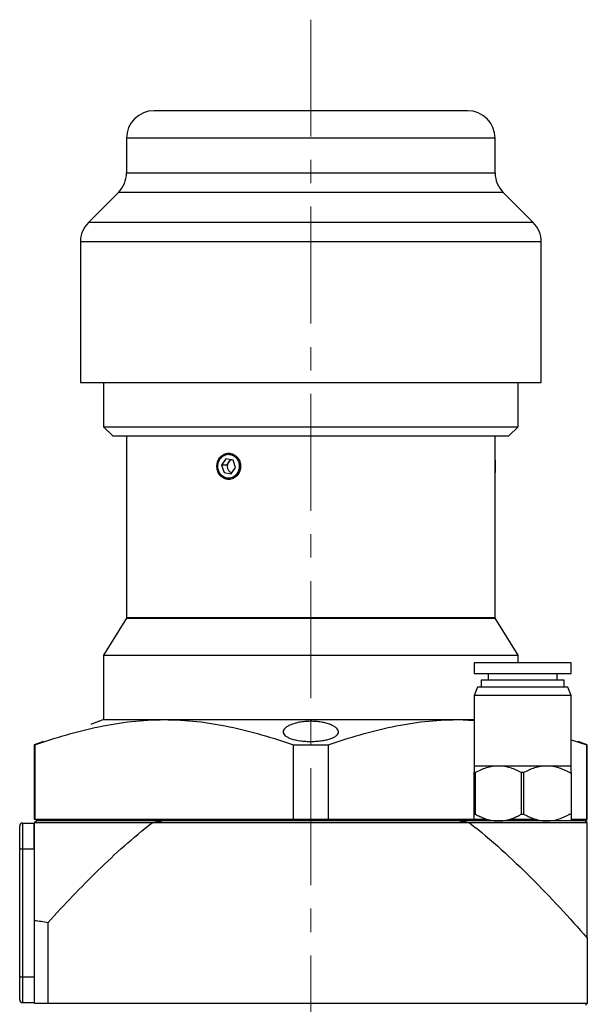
# Model space of a CAD drawing. Header units: inches. Extents: x 2.7 to 30.9, y 2.6 to 27.9.
# Tile 20 of 20: x 28.1 to 30.5, y 18.6 to 22.8. Entities that reach past the tile are written whole.
import ezdxf

# ---------------------------------------------------------------- set-up
doc = ezdxf.new("R2010")
doc.units = ezdxf.units.IN
doc.header["$MEASUREMENT"] = 0
doc.linetypes.add('CENTERX2', pattern=[0.8, 0.5, -0.1, 0.1, -0.1])

msp = doc.modelspace()

# ---------------------------------------------------------------- linework, layer by layer
at = {"color": 7, "linetype": 'CENTERX2', "lineweight": 18}
msp.add_line((29.3221, 8.7014), (29.3221, 22.8002), dxfattribs=at)
at = {"color": 7, "linetype": 'Continuous', "lineweight": 25}
for p, q in [((28.5347, 22.2933), (28.5347, 22.1453)), ((30.1095, 22.1453), (30.1095, 22.2933)), ((28.5001, 22.0618), (28.3725, 21.9342)), ((30.2718, 21.9342), (30.1441, 22.0618)), ((28.3379, 21.8506), (28.3379, 21.25)), ((30.3064, 21.25), (30.3064, 21.8506)), ((28.3379, 21.25), (30.3064, 21.25)), ((28.4363, 21.25), (28.4363, 21.061)), ((30.2079, 21.061), (30.2079, 21.25)), ((28.4363, 21.061), (28.4757, 21.0216)), ((28.4363, 21.061), (30.2079, 21.061)), ((30.1686, 21.0216), (30.2079, 21.061)), ((28.4757, 21.0216), (30.1686, 21.0216)), ((28.5347, 21.0216), (28.5347, 20.246)), ((30.1095, 20.9213), (30.1095, 21.0216)), ((28.9278, 20.9184), (28.9303, 20.9144)), ((28.9596, 20.9234), (28.9406, 20.8967)), ((28.9898, 20.9183), (28.9596, 20.9234)), ((28.9785, 20.9202), (28.9617, 20.8967)), ((29.0009, 20.8866), (28.9898, 20.9183)), ((28.9217, 20.8953), (28.9257, 20.8953)), ((28.9406, 20.8967), (28.9518, 20.865)), ((28.9617, 20.8967), (28.9406, 20.8967)), ((28.9409, 20.8967), (28.9418, 20.8953)), ((28.9412, 20.8953), (28.9418, 20.8953)), ((28.9418, 20.8953), (28.9415, 20.8943)), ((28.9819, 20.86), (29.0009, 20.8866)), ((29.0128, 20.8737), (29.022, 20.8866)), ((29.016, 20.8866), (29.022, 20.8866)), ((29.022, 20.8866), (29.0164, 20.9025)), ((28.9518, 20.865), (28.9819, 20.86)), ((30.1095, 20.246), (30.1095, 20.8621)), ((28.5347, 20.2421), (28.4363, 20.0846)), ((28.5347, 20.246), (28.5387, 20.2421)), ((28.5347, 20.246), (30.1095, 20.246)), ((28.5347, 20.2421), (30.1095, 20.2421)), ((30.1056, 20.2421), (30.1095, 20.246)), ((30.2079, 20.0846), (30.1095, 20.2421)), ((28.4363, 20.0846), (28.4363, 19.809)), ((28.4363, 20.0846), (30.2079, 20.0846)), ((30.2079, 20.0511), (30.2079, 20.0846)), ((30.0202, 20.0511), (30.0202, 20.0068)), ((30.4336, 20.0511), (30.0202, 20.0511)), ((30.4336, 20.0068), (30.4336, 20.0511)), ((30.0202, 20.0068), (30.4336, 20.0068)), ((30.0793, 20.0068), (30.0793, 19.9773)), ((30.3745, 19.9773), (30.3745, 20.0068)), ((30.0342, 19.9478), (30.0202, 19.9125)), ((30.4196, 19.9478), (30.0342, 19.9478)), ((30.0497, 19.9773), (30.0497, 19.9478)), ((30.4041, 19.9773), (30.0497, 19.9773)), ((30.4041, 19.9478), (30.4041, 19.9773)), ((30.4336, 19.9125), (30.4196, 19.9478)), ((30.0202, 19.9125), (30.0202, 19.6122)), ((30.4336, 19.9125), (30.0202, 19.9125)), ((30.4336, 19.6122), (30.4336, 19.9125)), ((28.4363, 19.809), (28.4162, 19.8017)), ((28.4363, 19.809), (28.6957, 19.809)), ((28.6957, 19.809), (29.9485, 19.809)), ((29.9485, 19.809), (30.0202, 19.805)), ((29.9485, 19.809), (30.0202, 19.809)), ((28.1804, 19.7159), (28.141, 19.7015)), ((28.141, 19.7015), (28.141, 19.3838)), ((28.141, 19.7015), (28.1433, 19.7015)), ((28.1433, 19.7015), (28.1433, 19.3838)), ((29.2482, 19.3838), (29.2482, 19.7015)), ((29.2482, 19.7015), (29.3961, 19.7015)), ((29.3961, 19.7015), (29.3961, 19.3838)), ((30.4336, 19.7227), (30.5009, 19.7015)), ((30.5032, 19.7015), (30.4639, 19.7159)), ((30.5009, 19.3838), (30.5009, 19.7015)), ((30.5009, 19.7015), (30.5032, 19.7015)), ((30.5032, 19.3838), (30.5032, 19.7015)), ((30.0202, 19.6122), (30.1236, 19.6122)), ((30.1236, 19.6122), (30.3302, 19.6122)), ((30.3302, 19.6122), (30.4336, 19.6122)), ((30.0245, 19.5826), (30.0202, 19.5826)), ((30.0202, 19.4055), (30.0202, 19.5826)), ((30.0245, 19.5826), (30.0245, 19.4055)), ((30.2312, 19.5826), (30.2226, 19.5826)), ((30.2226, 19.4055), (30.2226, 19.5826)), ((30.2312, 19.5826), (30.2312, 19.4055)), ((30.4336, 19.5826), (30.4336, 19.4055)), ((30.0202, 19.4055), (30.0245, 19.4055)), ((30.2226, 19.4055), (30.2312, 19.4055)), ((30.4293, 19.4055), (30.4241, 19.4032)), ((28.091, 19.3669), (28.091, 19.2576)), ((28.091, 19.3669), (28.141, 19.3669)), ((28.141, 19.3838), (28.1433, 19.3838)), ((28.141, 19.2576), (28.141, 19.3669)), ((28.1421, 19.3691), (28.6431, 19.3691)), ((28.1433, 19.3838), (29.2482, 19.3838)), ((28.6869, 19.3759), (28.1489, 19.3759)), ((28.6439, 19.3681), (28.6431, 19.3691)), ((30.0004, 19.3681), (28.6439, 19.3681)), ((29.9573, 19.3759), (28.6869, 19.3759)), ((29.2482, 19.3838), (29.3961, 19.3838)), ((29.3961, 19.3838), (30.0744, 19.3838)), ((30.4954, 19.3759), (29.9573, 19.3759)), ((30.0011, 19.3691), (30.5022, 19.3691)), ((30.1728, 19.3838), (30.2812, 19.3838)), ((30.4336, 19.3838), (30.4988, 19.3838)), ((30.4954, 19.3759), (30.5021, 19.3827)), ((30.5009, 19.3838), (30.5032, 19.3838)), ((30.5032, 19.3681), (30.5022, 19.3691)), ((28.0785, 19.2576), (28.0785, 19.3544)), ((28.0785, 18.7093), (28.0785, 19.2576)), ((28.0785, 19.2576), (28.091, 19.2576)), ((28.091, 19.2576), (28.091, 18.7093)), ((28.091, 19.2576), (28.141, 19.2576)), ((28.141, 18.9511), (28.141, 18.5964)), ((28.2001, 18.5964), (28.2001, 18.9419)), ((30.5032, 18.8752), (30.5032, 18.5964)), ((28.0785, 18.7093), (28.091, 18.7093)), ((28.0785, 18.6124), (28.0785, 18.7093)), ((28.091, 18.7093), (28.141, 18.7093)), ((28.091, 18.7093), (28.091, 18.5999)), ((28.091, 18.5999), (28.141, 18.5999)), ((28.1978, 18.5964), (28.1433, 18.5964)), ((30.5032, 18.5964), (28.2001, 18.5964)), ((30.4954, 18.5885), (30.5032, 18.5964))]:
    msp.add_line(p, q, dxfattribs=at)
at = {"color": 8, "linetype": 'Continuous', "lineweight": 25}
for p, q in [((30.1095, 22.2933), (28.5347, 22.2933)), ((28.5347, 22.1453), (30.1095, 22.1453)), ((30.1441, 22.0618), (28.5001, 22.0618)), ((30.2718, 21.9342), (28.3725, 21.9342)), ((30.3064, 21.8506), (28.3379, 21.8506))]:
    msp.add_line(p, q, dxfattribs=at)
at = {"color": 7, "linetype": 'Continuous', "lineweight": 25}
for centre, radius, start, end in [((28.6528, 22.2933), 0.1181, 90, 180), ((29.9914, 22.2933), 0.1181, 0, 90), ((28.4166, 22.1453), 0.1181, 315, 0), ((30.2276, 22.1453), 0.1181, 180, 225), ((28.456, 21.8506), 0.1181, 135, 180), ((30.1883, 21.8506), 0.1181, 0, 45), ((28.9955, 20.8917), 0.0304, 114.2801, 248.5402), ((29.6514, 20.8974), 0.4598, 359.2835, 4.913), ((29.6514, 20.8859), 0.4598, 355.087, 0.7165), ((28.091, 19.3544), 0.0125, 90, 180), ((28.091, 18.6124), 0.0125, 180, 270)]:
    msp.add_arc(centre, radius, start, end, dxfattribs=at)
for points, knots in [([(29.9914, 22.4114), (29.9914, 22.4114), (29.9209, 22.4114), (29.6699, 22.4114), (29.4996, 22.4114), (29.1446, 22.4114), (28.9744, 22.4114), (28.7233, 22.4114), (28.6528, 22.4114), (28.6528, 22.4114)], [0, 0, 0, 0, 0.25, 0.25, 0.5, 0.5, 0.75, 0.75, 1, 1, 1, 1]), ([(28.921, 20.8917), (28.9211, 20.8932), (28.9211, 20.8962), (28.9216, 20.9005), (28.9223, 20.9048), (28.9234, 20.9091), (28.9254, 20.9153), (28.929, 20.9231), (28.9352, 20.9316), (28.9428, 20.9386), (28.9543, 20.9455), (28.9708, 20.9492), (28.9875, 20.9455), (28.9994, 20.9386), (29.0073, 20.9316), (29.0138, 20.923), (29.0181, 20.9143), (29.0207, 20.9062), (29.0221, 20.899), (29.0223, 20.8941), (29.0223, 20.8917)], [0, 0, 0, 0, 0.025074, 0.049923, 0.074704, 0.099577, 0.1247, 0.187042, 0.249542, 0.312147, 0.374872, 0.500007, 0.625174, 0.687887, 0.750525, 0.813002, 0.875367, 0.917059, 0.958357, 1, 1, 1, 1]), ([(28.9255, 20.8993), (28.9257, 20.9006), (28.9261, 20.9031), (28.927, 20.9068), (28.9282, 20.9104), (28.9295, 20.914), (28.9321, 20.9193), (28.9364, 20.9261), (28.9434, 20.9331), (28.9515, 20.9385), (28.9628, 20.9428), (28.9777, 20.9435), (28.9918, 20.9379), (29.0015, 20.9301), (29.0078, 20.9223), (29.0127, 20.9133), (29.0153, 20.9046), (29.0164, 20.8969), (29.0167, 20.8905), (29.0163, 20.8862), (29.016, 20.8841)], [0, 0, 0, 0, 0.024168, 0.048139, 0.072052, 0.096044, 0.120253, 0.185239, 0.250357, 0.315344, 0.380462, 0.500024, 0.619586, 0.684572, 0.74969, 0.814677, 0.879795, 0.919942, 0.959796, 1, 1, 1, 1]), ([(30.1095, 20.8588), (30.1095, 20.8599), (30.1096, 20.8655), (30.1095, 20.8794), (30.1095, 20.8929), (30.1095, 20.901), (30.1095, 20.9091), (30.1095, 20.9156), (30.1095, 20.9213)], [0, 0, 0, 0, 0.06749, 0.348972, 0.630511, 0.67338, 0.716363, 1, 1, 1, 1]), ([(29.0223, 20.8917), (29.0223, 20.8902), (29.0222, 20.8873), (29.0217, 20.8829), (29.021, 20.8786), (29.0198, 20.8744), (29.0177, 20.8682), (29.0138, 20.8603), (29.0073, 20.8518), (28.9994, 20.8448), (28.9874, 20.8378), (28.9707, 20.8342), (28.9543, 20.8378), (28.9428, 20.8447), (28.9352, 20.8518), (28.929, 20.8603), (28.925, 20.869), (28.9226, 20.8771), (28.9213, 20.8844), (28.9211, 20.8893), (28.921, 20.8917)], [0, 0, 0, 0, 0.025103, 0.049962, 0.074734, 0.09958, 0.124655, 0.18703, 0.249563, 0.312193, 0.374946, 0.499914, 0.624822, 0.687459, 0.750019, 0.812473, 0.874813, 0.916637, 0.958117, 1, 1, 1, 1]), ([(29.016, 20.8841), (29.0159, 20.8828), (29.0155, 20.8803), (29.0146, 20.8766), (29.0134, 20.8729), (29.012, 20.8694), (29.0095, 20.8641), (29.0051, 20.8573), (28.9982, 20.8503), (28.9901, 20.8449), (28.9787, 20.8406), (28.9638, 20.8399), (28.9498, 20.8454), (28.94, 20.8533), (28.9337, 20.8611), (28.9289, 20.8701), (28.9263, 20.8788), (28.9251, 20.8864), (28.9249, 20.8929), (28.9253, 20.8971), (28.9255, 20.8993)], [0, 0, 0, 0, 0.024168, 0.048139, 0.072052, 0.096044, 0.120253, 0.185239, 0.250357, 0.315344, 0.380462, 0.500024, 0.619586, 0.684572, 0.74969, 0.814677, 0.879795, 0.919942, 0.959796, 1, 1, 1, 1]), ([(28.1433, 19.7015), (28.2341, 19.7325), (28.3253, 19.7594), (28.4632, 19.7882), (28.5094, 19.7959), (28.6022, 19.8063), (28.6488, 19.809), (28.6957, 19.809)], [0, 0, 0, 0, 0.5, 0.5, 0.75, 0.75, 1, 1, 1, 1]), ([(28.4162, 19.8017), (28.4163, 19.8017), (28.4165, 19.8018), (28.4137, 19.8007), (28.4082, 19.7984), (28.3998, 19.795), (28.3908, 19.7914), (28.3843, 19.7888), (28.382, 19.7879)], [0, 0, 0, 0, 0.099513, 0.293354, 0.492714, 0.688932, 0.890276, 1, 1, 1, 1]), ([(28.6957, 19.809), (28.7427, 19.809), (28.7893, 19.8063), (28.8821, 19.7959), (28.9282, 19.7882), (29.0662, 19.7594), (29.1574, 19.7325), (29.2482, 19.7015)], [0, 0, 0, 0, 0.25, 0.25, 0.5, 0.5, 1, 1, 1, 1]), ([(29.4056, 19.7879), (29.4111, 19.7857), (29.4159, 19.7834), (29.4244, 19.7786), (29.428, 19.776), (29.4339, 19.7707), (29.4361, 19.7681), (29.4392, 19.7626), (29.4401, 19.7599), (29.4403, 19.7544), (29.4398, 19.7518), (29.4372, 19.7465), (29.4352, 19.7439), (29.4298, 19.739), (29.4264, 19.7367), (29.4183, 19.7322), (29.4135, 19.7301), (29.403, 19.7263), (29.3972, 19.7246), (29.3844, 19.7216), (29.3775, 19.7203), (29.3631, 19.7182), (29.3555, 19.7174), (29.3399, 19.7162), (29.332, 19.7159), (29.3161, 19.7158), (29.308, 19.7161), (29.2924, 19.717), (29.2848, 19.7178), (29.2626, 19.7207), (29.2494, 19.7237), (29.2328, 19.7293), (29.228, 19.7313), (29.2195, 19.7356), (29.2159, 19.738), (29.2101, 19.7428), (29.2079, 19.7454), (29.2049, 19.7506), (29.2041, 19.7533), (29.2039, 19.7587), (29.2046, 19.7614), (29.2073, 19.7669), (29.2094, 19.7696), (29.2148, 19.7749), (29.2182, 19.7774), (29.2263, 19.7824), (29.231, 19.7848), (29.2415, 19.7891), (29.2473, 19.7912), (29.2601, 19.7948), (29.2669, 19.7964), (29.2812, 19.799), (29.2888, 19.8), (29.3044, 19.8014), (29.3122, 19.8018), (29.3282, 19.8019), (29.3363, 19.8016), (29.3519, 19.8004), (29.3595, 19.7995), (29.3742, 19.797), (29.3811, 19.7955), (29.3941, 19.7921), (29.4002, 19.7901), (29.4056, 19.7879)], [0, 0, 0, 0, 0.03125, 0.03125, 0.0625, 0.0625, 0.09375, 0.09375, 0.125, 0.125, 0.15625, 0.15625, 0.1875, 0.1875, 0.21875, 0.21875, 0.25, 0.25, 0.28125, 0.28125, 0.3125, 0.3125, 0.34375, 0.34375, 0.375, 0.375, 0.40625, 0.40625, 0.4375, 0.4375, 0.5, 0.5, 0.53125, 0.53125, 0.5625, 0.5625, 0.59375, 0.59375, 0.625, 0.625, 0.65625, 0.65625, 0.6875, 0.6875, 0.71875, 0.71875, 0.75, 0.75, 0.78125, 0.78125, 0.8125, 0.8125, 0.84375, 0.84375, 0.875, 0.875, 0.90625, 0.90625, 0.9375, 0.9375, 0.96875, 0.96875, 1, 1, 1, 1]), ([(29.3961, 19.7015), (29.4869, 19.7325), (29.5781, 19.7594), (29.716, 19.7882), (29.7622, 19.7959), (29.855, 19.8063), (29.9016, 19.809), (29.9485, 19.809)], [0, 0, 0, 0, 0.5, 0.5, 0.75, 0.75, 1, 1, 1, 1]), ([(30.0202, 19.6122), (30.0202, 19.6122), (30.0202, 19.6092), (30.0202, 19.6014), (30.0202, 19.5982), (30.0202, 19.591), (30.0202, 19.587), (30.0202, 19.5826)], [0, 0, 0, 0, 0.5, 0.5, 0.75, 0.75, 1, 1, 1, 1]), ([(30.0245, 19.5826), (30.0401, 19.5913), (30.056, 19.5987), (30.0807, 19.6065), (30.089, 19.6086), (30.1061, 19.6114), (30.1148, 19.6122), (30.1236, 19.6122)], [0, 0, 0, 0, 0.5, 0.5, 0.75, 0.75, 1, 1, 1, 1]), ([(30.1236, 19.6122), (30.1409, 19.6122), (30.1578, 19.6092), (30.1826, 19.6014), (30.1908, 19.5982), (30.2069, 19.591), (30.2148, 19.587), (30.2226, 19.5826)], [0, 0, 0, 0, 0.5, 0.5, 0.75, 0.75, 1, 1, 1, 1]), ([(30.2312, 19.5826), (30.2468, 19.5913), (30.2627, 19.5987), (30.2874, 19.6065), (30.2957, 19.6086), (30.3128, 19.6114), (30.3215, 19.6122), (30.3302, 19.6122)], [0, 0, 0, 0, 0.5, 0.5, 0.75, 0.75, 1, 1, 1, 1]), ([(30.3302, 19.6122), (30.3481, 19.6122), (30.3654, 19.609), (30.3909, 19.6008), (30.3994, 19.5975), (30.4158, 19.5899), (30.4239, 19.5857), (30.4319, 19.5812)], [0, 0, 0, 0, 0.5, 0.5, 0.75, 0.75, 1, 1, 1, 1]), ([(30.4336, 19.5812), (30.4336, 19.5903), (30.4336, 19.598), (30.4336, 19.6062), (30.4336, 19.6084), (30.4336, 19.6114), (30.4336, 19.6122), (30.4336, 19.6122)], [0, 0, 0, 0, 0.5, 0.5, 0.75, 0.75, 1, 1, 1, 1]), ([(30.0202, 19.3759), (30.0202, 19.3759), (30.0202, 19.3732), (30.0202, 19.3828), (30.0202, 19.3979), (30.0202, 19.4055)], [0, 0, 0, 0, 0.000335, 0.498974, 1, 1, 1, 1]), ([(30.0245, 19.4055), (30.0279, 19.4036), (30.0344, 19.4), (30.0443, 19.3952), (30.054, 19.3909), (30.0635, 19.3872), (30.0782, 19.3821), (30.0983, 19.3773), (30.1239, 19.3752), (30.1495, 19.3774), (30.1716, 19.3828), (30.1905, 19.3897), (30.2065, 19.3968), (30.2171, 19.4025), (30.2226, 19.4055)], [0, 0, 0, 0, 0.053758, 0.105761, 0.156072, 0.204758, 0.251896, 0.379031, 0.501571, 0.624013, 0.751339, 0.829738, 0.912523, 1, 1, 1, 1]), ([(30.2312, 19.4055), (30.2345, 19.4036), (30.2411, 19.4001), (30.2509, 19.3952), (30.2606, 19.391), (30.2701, 19.3872), (30.2806, 19.3836), (30.2922, 19.3804), (30.305, 19.3778), (30.3177, 19.3762), (30.3261, 19.376), (30.3302, 19.3759)], [0, 0, 0, 0, 0.107131, 0.210774, 0.311053, 0.408102, 0.502072, 0.630312, 0.755683, 0.878722, 1, 1, 1, 1]), ([(30.3302, 19.3759), (30.3481, 19.3759), (30.3654, 19.379), (30.3909, 19.3873), (30.3994, 19.3906), (30.4158, 19.3982), (30.4239, 19.4024), (30.4319, 19.4069)], [0, 0, 0, 0, 0.5, 0.5, 0.75, 0.75, 1, 1, 1, 1]), ([(30.4336, 19.4069), (30.4336, 19.3978), (30.4336, 19.3901), (30.4336, 19.3819), (30.4336, 19.3797), (30.4336, 19.3767), (30.4336, 19.3759), (30.4336, 19.3759)], [0, 0, 0, 0, 0.5, 0.5, 0.75, 0.75, 1, 1, 1, 1]), ([(28.141, 19.3681), (28.141, 19.3014), (28.141, 19.233), (28.141, 19.0937), (28.141, 19.0229), (28.141, 18.9511)], [0, 0, 0, 0, 0.5, 0.5, 1, 1, 1, 1]), ([(28.2001, 18.9419), (28.2688, 19.0184), (28.3394, 19.0929), (28.4864, 19.236), (28.5627, 19.3045), (28.6439, 19.3681)], [0, 0, 0, 0, 0.5, 0.5, 1, 1, 1, 1]), ([(28.6431, 19.3691), (28.6505, 19.3703), (28.665, 19.3726), (28.6796, 19.3748), (28.6869, 19.3759)], [0, 0, 0, 0, 0.502878, 1, 1, 1, 1]), ([(29.9573, 19.3759), (29.9646, 19.3748), (29.9792, 19.3726), (29.9938, 19.3703), (30.0011, 19.3691)], [0, 0, 0, 0, 0.497122, 1, 1, 1, 1]), ([(30.0004, 19.3681), (30.0469, 19.3317), (30.0917, 19.2936), (30.1791, 19.2151), (30.2215, 19.1746), (30.3462, 19.0503), (30.4258, 18.9639), (30.5032, 18.8752)], [0, 0, 0, 0, 0.25, 0.25, 0.5, 0.5, 1, 1, 1, 1]), ([(30.5032, 18.8752), (30.5032, 18.9602), (30.5032, 19.0441), (30.5032, 19.2089), (30.5032, 19.2897), (30.5032, 19.3681)], [0, 0, 0, 0, 0.5, 0.5, 1, 1, 1, 1])]:
    msp.add_open_spline(points, degree=3, knots=knots, dxfattribs=at)
for points in [[(28.1421, 19.3691), (28.1417, 19.3688), (28.1414, 19.3684), (28.141, 19.3681)], [(28.1489, 19.3759), (28.1466, 19.3737), (28.1444, 19.3714), (28.1421, 19.3691)], [(30.0011, 19.3691), (30.0009, 19.3688), (30.0006, 19.3684), (30.0004, 19.3681)], [(30.5022, 19.3691), (30.4999, 19.3714), (30.4976, 19.3737), (30.4954, 19.3759)], [(28.141, 18.9511), (28.1608, 18.9492), (28.1805, 18.9461), (28.2001, 18.9419)]]:
    msp.add_open_spline(points, degree=3, dxfattribs=at)

doc.saveas('drawing.dxf')
